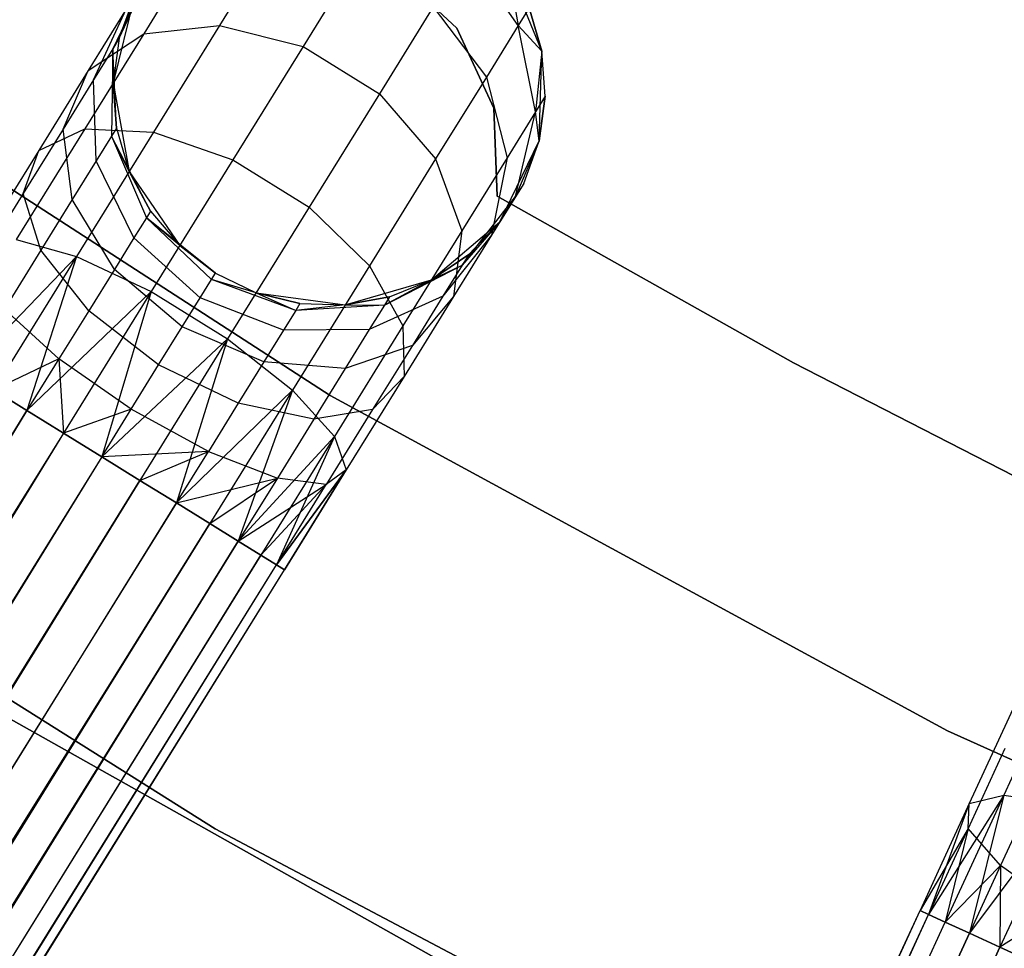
# Model space of a CAD drawing. Extents: x -189 to 189, y -189 to 189.
# Tile 132 of 256: x -23.11 to -18.56, y -39.05 to -34.75. Entities that reach past the tile are written whole.
import ezdxf

# ---------------------------------------------------------------- set-up
doc = ezdxf.new("R2010")
doc.units = 0
doc.header["$LTSCALE"] = 25.4
doc.layers.get('0').update_dxf_attribs({"linetype": 'CONTINUOUS'})

# ---------------------------------------------------------------- blocks, each defined once
blk = doc.blocks.new('CAMELEON-KENAI-C-12244_STL')
at = {"color": 0}
for p, q in [((-21.9539, -34.4006, -8.9045), (-22.1889, -34.7801, -9.4863)), ((-21.9539, -34.4006, -8.9045), (-22.1889, -34.7801, -9.4863)), ((-20.8067, -34.7808, -8.227), (-21.0436, -34.442, -8.2708)), ((-20.8067, -34.7808, -8.227), (-21.0436, -34.442, -8.2708)), ((-22.3313, -34.4816, -8.75), (-22.5405, -34.8194, -9.2678)), ((-22.3313, -34.4816, -8.75), (-22.5405, -34.8194, -9.2678)), ((-21.5538, -34.476, -8.9891), (-21.8029, -34.8784, -9.6059)), ((-21.5538, -34.476, -8.9891), (-21.8029, -34.8784, -9.6059)), ((-22.5102, -34.5264, -8.0447), (-22.6835, -34.8889, -7.9377)), ((-22.5102, -34.5264, -8.0447), (-22.6835, -34.8889, -7.9377)), ((-22.6532, -34.8399, -7.5), (-22.5102, -34.5264, -8.0447)), ((-22.6532, -34.8399, -7.5), (-22.5102, -34.5264, -8.0447)), ((-21.0903, -34.7933, -2), (-21.3883, -34.5155, -2)), ((-21.3883, -34.5155, -4), (-21.0903, -34.7933, -4)), ((-21.3883, -34.5155, -4), (-21.0903, -34.7933, -4)), ((-21.0903, -34.7933, -2), (-21.3883, -34.5155, -2)), ((-20.6978, -34.9002, -2), (-20.8552, -34.5153, -2)), ((-20.6978, -34.9002, -2), (-20.8552, -34.5153, -2)), ((-20.8552, -34.5153, -7.5), (-20.8067, -34.7808, -8.227)), ((-20.8552, -34.5153, -7.5), (-20.8067, -34.7808, -8.227)), ((-22.5825, -34.6432, -2), (-22.6814, -35.0471, -2)), ((-22.5825, -34.6432, -2), (-22.6814, -35.0471, -2)), ((-22.5825, -34.6432, -7.5), (-22.6532, -34.8399, -7.5)), ((-22.6532, -34.8399, -7.5), (-22.5825, -34.6432, -2)), ((-22.6532, -34.8399, -7.5), (-22.5825, -34.6432, -2)), ((-22.5825, -34.6432, -7.5), (-22.6532, -34.8399, -7.5)), ((-21.6773, -36.4948, -1), (-24.4068, -34.7272, -1)), ((-24.4068, -34.7272, -8.5), (-21.6773, -36.4948, -8.5)), ((-24.4068, -34.7272, -8.5), (-21.6773, -36.4948, -8.5)), ((-21.6773, -36.4948, -1), (-24.4068, -34.7272, -1)), ((-22.6209, -34.7052, -8.5523), (-22.7969, -34.9895, -8.9881)), ((-22.6209, -34.7052, -8.5523), (-22.7969, -34.9895, -8.9881)), ((-22.7725, -35.0326, -8.3455), (-22.6209, -34.7052, -8.5523)), ((-22.7725, -35.0326, -8.3455), (-22.6209, -34.7052, -8.5523)), ((-21.2003, -34.6949, -8.9891), (-21.4494, -35.0973, -9.6059)), ((-21.2003, -34.6949, -8.9891), (-21.4494, -35.0973, -9.6059)), ((-21.2003, -34.6949, -8.9891), (-20.9544, -35.0194, -8.9045)), ((-21.2003, -34.6949, -8.9891), (-20.9544, -35.0194, -8.9045)), ((-20.7563, -34.6995, -7.5), (-20.8067, -34.7808, -8.227)), ((-20.7563, -34.6995, -7.5), (-20.8067, -34.7808, -8.227)), ((-20.6978, -34.9002, -7.5), (-20.7563, -34.6995, -7.5)), ((-20.7563, -34.6995, -7.5), (-20.6978, -34.9002, -2)), ((-20.7563, -34.6995, -7.5), (-20.6978, -34.9002, -2)), ((-20.6978, -34.9002, -7.5), (-20.7563, -34.6995, -7.5)), ((-22.5405, -34.8194, -9.2678), (-22.1889, -34.7801, -9.4863)), ((-22.5405, -34.8194, -9.2678), (-22.1889, -34.7801, -9.4863)), ((-22.1889, -34.7801, -9.4863), (-22.4951, -35.2747, -9.9327)), ((-22.1889, -34.7801, -9.4863), (-22.4951, -35.2747, -9.9327)), ((-22.1889, -34.7801, -9.4863), (-21.8029, -34.8784, -9.6059)), ((-22.1889, -34.7801, -9.4863), (-21.8029, -34.8784, -9.6059)), ((-20.9205, -35.1637, -2), (-21.0903, -34.7933, -2)), ((-21.0903, -34.7933, -2), (-21.0903, -34.7933, -4)), ((-21.0903, -34.7933, -4), (-20.9205, -35.1637, -4)), ((-21.0903, -34.7933, -2), (-21.0903, -34.7933, -4)), ((-21.0903, -34.7933, -4), (-20.9205, -35.1637, -4)), ((-20.9205, -35.1637, -2), (-21.0903, -34.7933, -2)), ((-20.8067, -34.7808, -8.227), (-20.9544, -35.0194, -8.9045)), ((-20.8067, -34.7808, -8.227), (-20.9544, -35.0194, -8.9045)), ((-20.6978, -34.9002, -7.5), (-20.8067, -34.7808, -8.227)), ((-20.6978, -34.9002, -7.5), (-20.8067, -34.7808, -8.227)), ((-20.7272, -35.1811, -8.147), (-20.8067, -34.7808, -8.227)), ((-20.7272, -35.1811, -8.147), (-20.8067, -34.7808, -8.227)), ((-22.5405, -34.8194, -9.2678), (-22.813, -35.2596, -9.6651)), ((-22.5405, -34.8194, -9.2678), (-22.813, -35.2596, -9.6651)), ((-22.7969, -34.9895, -8.9881), (-22.5405, -34.8194, -9.2678)), ((-22.7969, -34.9895, -8.9881), (-22.5405, -34.8194, -9.2678)), ((-22.6532, -34.8399, -7.5), (-22.6835, -34.8889, -7.9377)), ((-22.6532, -34.8399, -7.5), (-22.6835, -34.8889, -7.9377)), ((-22.6532, -34.8399, -7.5), (-22.6814, -35.0471, -2)), ((-22.6532, -34.8399, -7.5), (-22.6814, -35.0471, -7.5)), ((-22.6532, -34.8399, -7.5), (-22.6814, -35.0471, -2)), ((-22.6532, -34.8399, -7.5), (-22.6814, -35.0471, -7.5)), ((-22.6835, -34.8889, -7.9377), (-22.7725, -35.0326, -8.3455)), ((-22.6835, -34.8889, -7.9377), (-22.7725, -35.0326, -8.3455)), ((-22.6835, -34.8889, -7.9377), (-22.6899, -35.2941, -7.8445)), ((-22.6835, -34.8889, -7.9377), (-22.6899, -35.2941, -7.8445)), ((-22.666, -35.2556, -7.5), (-22.6835, -34.8889, -7.9377)), ((-22.6814, -35.0471, -7.5), (-22.6835, -34.8889, -7.9377)), ((-22.666, -35.2556, -7.5), (-22.6835, -34.8889, -7.9377)), ((-22.6814, -35.0471, -7.5), (-22.6835, -34.8889, -7.9377)), ((-21.8029, -34.8784, -9.6059), (-22.1276, -35.4028, -10.0792)), ((-21.8029, -34.8784, -9.6059), (-22.1276, -35.4028, -10.0792)), ((-21.8029, -34.8784, -9.6059), (-21.4494, -35.0973, -9.6059)), ((-21.8029, -34.8784, -9.6059), (-21.4494, -35.0973, -9.6059)), ((-20.6978, -34.9002, -7.5), (-20.7272, -35.1811, -8.147)), ((-20.6978, -34.9002, -7.5), (-20.7272, -35.1811, -8.147)), ((-20.7106, -35.3158, -2), (-20.6978, -34.9002, -2)), ((-20.7106, -35.3158, -2), (-20.6978, -34.9002, -2)), ((-20.6824, -35.1087, -7.5), (-20.6978, -34.9002, -2)), ((-20.6824, -35.1087, -7.5), (-20.6978, -34.9002, -7.5)), ((-20.6978, -34.9002, -7.5), (-20.6978, -34.9002, -2)), ((-20.6824, -35.1087, -7.5), (-20.6978, -34.9002, -2)), ((-20.6978, -34.9002, -7.5), (-20.6978, -34.9002, -2)), ((-20.6824, -35.1087, -7.5), (-20.6978, -34.9002, -7.5)), ((-22.7969, -34.9895, -8.9881), (-23.0264, -35.3601, -9.3226)), ((-22.7969, -34.9895, -8.9881), (-23.0264, -35.3601, -9.3226)), ((-22.9139, -35.261, -8.6957), (-22.7969, -34.9895, -8.9881)), ((-22.9139, -35.261, -8.6957), (-22.7969, -34.9895, -8.9881)), ((-22.7725, -35.0326, -8.3455), (-22.9139, -35.261, -8.6957)), ((-22.7725, -35.0326, -8.3455), (-22.9139, -35.261, -8.6957)), ((-22.7599, -35.4072, -8.1654), (-22.7725, -35.0326, -8.3455)), ((-22.7599, -35.4072, -8.1654), (-22.7725, -35.0326, -8.3455)), ((-20.9544, -35.0194, -8.9045), (-21.1894, -35.399, -9.4863)), ((-20.9544, -35.0194, -8.9045), (-21.1894, -35.399, -9.4863)), ((-20.9544, -35.0194, -8.9045), (-20.8587, -35.3934, -8.75)), ((-20.9544, -35.0194, -8.9045), (-20.8587, -35.3934, -8.75)), ((-22.6814, -35.0471, -2), (-22.6075, -35.4563, -2)), ((-22.6814, -35.0471, -7.5), (-22.6814, -35.0471, -2)), ((-22.6814, -35.0471, -7.5), (-22.6814, -35.0471, -2)), ((-22.6814, -35.0471, -7.5), (-22.666, -35.2556, -7.5)), ((-22.666, -35.2556, -7.5), (-22.6814, -35.0471, -2)), ((-22.666, -35.2556, -7.5), (-22.6814, -35.0471, -2)), ((-22.6814, -35.0471, -2), (-22.6075, -35.4563, -2)), ((-22.6814, -35.0471, -7.5), (-22.666, -35.2556, -7.5)), ((-21.4494, -35.0973, -9.6059), (-21.7741, -35.6217, -10.0792)), ((-21.4494, -35.0973, -9.6059), (-21.7741, -35.6217, -10.0792)), ((-21.4494, -35.0973, -9.6059), (-21.1894, -35.399, -9.4863)), ((-21.4494, -35.0973, -9.6059), (-21.1894, -35.399, -9.4863)), ((-20.6824, -35.1087, -7.5), (-20.7272, -35.1811, -8.147)), ((-20.6824, -35.1087, -7.5), (-20.7272, -35.1811, -8.147)), ((-20.7106, -35.3158, -7.5), (-20.6824, -35.1087, -7.5)), ((-20.6824, -35.1087, -7.5), (-20.7106, -35.3158, -2)), ((-20.6824, -35.1087, -7.5), (-20.7106, -35.3158, -2)), ((-20.7106, -35.3158, -7.5), (-20.6824, -35.1087, -7.5)), ((-20.9045, -35.5708, -2), (-20.9205, -35.1637, -2)), ((-20.9205, -35.1637, -2), (-20.9205, -35.1637, -4)), ((-20.9205, -35.1637, -4), (-20.9045, -35.5708, -4)), ((-20.9205, -35.1637, -2), (-20.9205, -35.1637, -4)), ((-20.9205, -35.1637, -4), (-20.9045, -35.5708, -4)), ((-20.9045, -35.5708, -2), (-20.9205, -35.1637, -2)), ((-20.7272, -35.1811, -8.147), (-20.8587, -35.3934, -8.75)), ((-20.7272, -35.1811, -8.147), (-20.8587, -35.3934, -8.75)), ((-20.8191, -35.5735, -8.0447), (-20.7272, -35.1811, -8.147)), ((-20.8191, -35.5735, -8.0447), (-20.7272, -35.1811, -8.147)), ((-20.7106, -35.3158, -7.5), (-20.7272, -35.1811, -8.147)), ((-20.7106, -35.3158, -7.5), (-20.7272, -35.1811, -8.147)), ((-22.813, -35.2596, -9.6651), (-23.1305, -35.7723, -9.9148)), ((-22.813, -35.2596, -9.6651), (-23.1305, -35.7723, -9.9148)), ((-22.9139, -35.261, -8.6957), (-23.0983, -35.5588, -8.9644)), ((-22.9139, -35.261, -8.6957), (-23.0983, -35.5588, -8.9644)), ((-23.0264, -35.3601, -9.3226), (-22.813, -35.2596, -9.6651)), ((-23.0264, -35.3601, -9.3226), (-22.813, -35.2596, -9.6651)), ((-22.8712, -35.587, -8.4411), (-22.9139, -35.261, -8.6957)), ((-22.8712, -35.587, -8.4411), (-22.9139, -35.261, -8.6957)), ((-22.813, -35.2596, -9.6651), (-22.4951, -35.2747, -9.9327)), ((-22.813, -35.2596, -9.6651), (-22.4951, -35.2747, -9.9327)), ((-22.666, -35.2556, -7.5), (-22.6899, -35.2941, -7.8445)), ((-22.666, -35.2556, -7.5), (-22.6899, -35.2941, -7.8445)), ((-22.666, -35.2556, -7.5), (-22.6075, -35.4563, -2)), ((-22.666, -35.2556, -7.5), (-22.6075, -35.4563, -7.5)), ((-22.666, -35.2556, -7.5), (-22.6075, -35.4563, -2)), ((-22.666, -35.2556, -7.5), (-22.6075, -35.4563, -7.5)), ((-22.4951, -35.2747, -9.9327), (-22.8518, -35.8507, -10.2133)), ((-22.4951, -35.2747, -9.9327), (-22.8518, -35.8507, -10.2133)), ((-22.6899, -35.2941, -7.8445), (-22.7599, -35.4072, -8.1654)), ((-22.6899, -35.2941, -7.8445), (-22.7599, -35.4072, -8.1654)), ((-22.5086, -35.6405, -7.5), (-22.6899, -35.2941, -7.8445)), ((-22.6899, -35.2941, -7.8445), (-22.5281, -35.6719, -7.7812)), ((-22.6075, -35.4563, -7.5), (-22.6899, -35.2941, -7.8445)), ((-22.5086, -35.6405, -7.5), (-22.6899, -35.2941, -7.8445)), ((-22.6075, -35.4563, -7.5), (-22.6899, -35.2941, -7.8445)), ((-22.6899, -35.2941, -7.8445), (-22.5281, -35.6719, -7.7812)), ((-22.4951, -35.2747, -9.9327), (-22.1276, -35.4028, -10.0792)), ((-22.4951, -35.2747, -9.9327), (-22.1276, -35.4028, -10.0792)), ((-20.8914, -35.6903, -2), (-20.7106, -35.3158, -2)), ((-20.8914, -35.6903, -2), (-20.7106, -35.3158, -2)), ((-20.7106, -35.3158, -7.5), (-20.8191, -35.5735, -8.0447)), ((-20.7106, -35.3158, -7.5), (-20.8191, -35.5735, -8.0447)), ((-20.7813, -35.5125, -7.5), (-20.7106, -35.3158, -2)), ((-20.7813, -35.5125, -7.5), (-20.7106, -35.3158, -7.5)), ((-20.7813, -35.5125, -7.5), (-20.7106, -35.3158, -2)), ((-20.7813, -35.5125, -7.5), (-20.7106, -35.3158, -7.5)), ((-20.7106, -35.3158, -7.5), (-20.7106, -35.3158, -2)), ((-20.7106, -35.3158, -7.5), (-20.7106, -35.3158, -2)), ((-23.0264, -35.3601, -9.3226), (-23.2936, -35.7916, -9.5328)), ((-23.0264, -35.3601, -9.3226), (-23.2936, -35.7916, -9.5328)), ((-23.0983, -35.5588, -8.9644), (-23.0264, -35.3601, -9.3226)), ((-23.0983, -35.5588, -8.9644), (-23.0264, -35.3601, -9.3226)), ((-22.7599, -35.4072, -8.1654), (-22.8712, -35.587, -8.4411)), ((-22.7599, -35.4072, -8.1654), (-22.8712, -35.587, -8.4411)), ((-22.5853, -35.7642, -8.0432), (-22.7599, -35.4072, -8.1654)), ((-22.5853, -35.7642, -8.0432), (-22.7599, -35.4072, -8.1654)), ((-22.1276, -35.4028, -10.0792), (-22.5058, -36.0135, -10.3767)), ((-22.1276, -35.4028, -10.0792), (-22.5058, -36.0135, -10.3767)), ((-22.1276, -35.4028, -10.0792), (-21.7741, -35.6217, -10.0792)), ((-22.1276, -35.4028, -10.0792), (-21.7741, -35.6217, -10.0792)), ((-21.1894, -35.399, -9.4863), (-21.4956, -35.8936, -9.9327)), ((-21.1894, -35.399, -9.4863), (-21.4956, -35.8936, -9.9327)), ((-21.1894, -35.399, -9.4863), (-21.0679, -35.7312, -9.2678)), ((-21.1894, -35.399, -9.4863), (-21.0679, -35.7312, -9.2678)), ((-20.8587, -35.3934, -8.75), (-21.0679, -35.7312, -9.2678)), ((-20.8587, -35.3934, -8.75), (-21.0679, -35.7312, -9.2678)), ((-20.8587, -35.3934, -8.75), (-20.9298, -35.7523, -8.5523)), ((-20.8587, -35.3934, -8.75), (-20.9298, -35.7523, -8.5523)), ((-22.6075, -35.4563, -2), (-22.3736, -35.8001, -2)), ((-22.6075, -35.4563, -7.5), (-22.6075, -35.4563, -2)), ((-22.6075, -35.4563, -7.5), (-22.6075, -35.4563, -2)), ((-22.6075, -35.4563, -7.5), (-22.5086, -35.6405, -7.5)), ((-22.5086, -35.6405, -7.5), (-22.6075, -35.4563, -2)), ((-22.5086, -35.6405, -7.5), (-22.6075, -35.4563, -2)), ((-22.6075, -35.4563, -2), (-22.3736, -35.8001, -2)), ((-22.6075, -35.4563, -7.5), (-22.5086, -35.6405, -7.5)), ((-20.7813, -35.5125, -7.5), (-20.8914, -35.6903, -2)), ((-20.7813, -35.5125, -7.5), (-20.8914, -35.6903, -2)), ((-20.7813, -35.5125, -7.5), (-20.8191, -35.5735, -8.0447)), ((-20.7813, -35.5125, -7.5), (-20.8191, -35.5735, -8.0447)), ((-23.0983, -35.5588, -8.9644), (-23.313, -35.9055, -9.1334)), ((-23.0983, -35.5588, -8.9644), (-23.313, -35.9055, -9.1334)), ((-23.0163, -35.8213, -8.6526), (-23.0983, -35.5588, -8.9644)), ((-23.0163, -35.8213, -8.6526), (-23.0983, -35.5588, -8.9644)), ((-22.8712, -35.587, -8.4411), (-23.0163, -35.8213, -8.6526)), ((-22.8712, -35.587, -8.4411), (-23.0163, -35.8213, -8.6526)), ((-22.6762, -35.911, -8.2682), (-22.8712, -35.587, -8.4411)), ((-22.6762, -35.911, -8.2682), (-22.8712, -35.587, -8.4411)), ((-21.0663, -35.8903, -7.9377), (-20.8191, -35.5735, -8.0447)), ((-21.0663, -35.8903, -7.9377), (-20.8191, -35.5735, -8.0447)), ((-20.8191, -35.5735, -8.0447), (-20.9298, -35.7523, -8.5523)), ((-20.8191, -35.5735, -8.0447), (-20.9298, -35.7523, -8.5523)), ((-19.5332, -36.3426, -2), (-20.9045, -35.5708, -2)), ((-20.9045, -35.5708, -2), (-20.9045, -35.5708, -4)), ((-20.9045, -35.5708, -4), (-19.5332, -36.3426, -4)), ((-20.9045, -35.5708, -2), (-20.9045, -35.5708, -4)), ((-20.9045, -35.5708, -4), (-19.5332, -36.3426, -4)), ((-19.5332, -36.3426, -2), (-20.9045, -35.5708, -2)), ((-20.8914, -35.6903, -7.5), (-20.8191, -35.5735, -8.0447)), ((-20.8914, -35.6903, -7.5), (-20.8191, -35.5735, -8.0447)), ((-21.7741, -35.6217, -10.0792), (-22.1522, -36.2324, -10.3767)), ((-21.7741, -35.6217, -10.0792), (-22.1522, -36.2324, -10.3767)), ((-21.7741, -35.6217, -10.0792), (-21.4956, -35.8936, -9.9327)), ((-21.7741, -35.6217, -10.0792), (-21.4956, -35.8936, -9.9327)), ((-22.5281, -35.6719, -7.7812), (-22.5853, -35.7642, -8.0432)), ((-22.5281, -35.6719, -7.7812), (-22.5853, -35.7642, -8.0432)), ((-22.5086, -35.6405, -7.5), (-22.5281, -35.6719, -7.7812)), ((-22.5086, -35.6405, -7.5), (-22.5281, -35.6719, -7.7812)), ((-22.5281, -35.6719, -7.7812), (-22.2263, -35.9571, -7.7588)), ((-22.2083, -35.9281, -7.5), (-22.5281, -35.6719, -7.7812)), ((-22.3736, -35.8001, -7.5), (-22.5281, -35.6719, -7.7812)), ((-22.2083, -35.9281, -7.5), (-22.5281, -35.6719, -7.7812)), ((-22.3736, -35.8001, -7.5), (-22.5281, -35.6719, -7.7812)), ((-22.5281, -35.6719, -7.7812), (-22.2263, -35.9571, -7.7588)), ((-22.5086, -35.6405, -7.5), (-22.3736, -35.8001, -2)), ((-22.5086, -35.6405, -7.5), (-22.3736, -35.8001, -2)), ((-22.5086, -35.6405, -7.5), (-22.3736, -35.8001, -7.5)), ((-22.5086, -35.6405, -7.5), (-22.3736, -35.8001, -7.5)), ((-21.2088, -35.9589, -2), (-20.8914, -35.6903, -2)), ((-21.2088, -35.9589, -2), (-20.8914, -35.6903, -2)), ((-20.8914, -35.6903, -7.5), (-21.0663, -35.8903, -7.9377)), ((-20.8914, -35.6903, -7.5), (-21.0663, -35.8903, -7.9377)), ((-21.036, -35.8413, -7.5), (-20.8914, -35.6903, -2)), ((-21.036, -35.8413, -7.5), (-20.8914, -35.6903, -7.5)), ((-21.036, -35.8413, -7.5), (-20.8914, -35.6903, -2)), ((-21.036, -35.8413, -7.5), (-20.8914, -35.6903, -7.5)), ((-20.8914, -35.6903, -7.5), (-20.8914, -35.6903, -2)), ((-20.8914, -35.6903, -7.5), (-20.8914, -35.6903, -2)), ((-23.1305, -35.7723, -9.9148), (-22.8518, -35.8507, -10.2133)), ((-23.1305, -35.7723, -9.9148), (-22.8518, -35.8507, -10.2133)), ((-22.5853, -35.7642, -8.0432), (-22.6762, -35.911, -8.2682)), ((-22.5853, -35.7642, -8.0432), (-22.6762, -35.911, -8.2682)), ((-22.2789, -36.042, -8), (-22.5853, -35.7642, -8.0432)), ((-22.2789, -36.042, -8), (-22.5853, -35.7642, -8.0432)), ((-21.0679, -35.7312, -9.2678), (-21.3404, -36.1714, -9.6651)), ((-21.0679, -35.7312, -9.2678), (-21.3404, -36.1714, -9.6651)), ((-20.9298, -35.7523, -8.5523), (-21.1552, -36.0339, -8.3455)), ((-20.9298, -35.7523, -8.5523), (-21.1552, -36.0339, -8.3455)), ((-21.0679, -35.7312, -9.2678), (-21.1058, -36.0366, -8.9881)), ((-21.0679, -35.7312, -9.2678), (-21.1058, -36.0366, -8.9881)), ((-20.9298, -35.7523, -8.5523), (-21.1058, -36.0366, -8.9881)), ((-20.9298, -35.7523, -8.5523), (-21.1058, -36.0366, -8.9881)), ((-23.0163, -35.8213, -8.6526), (-23.1853, -36.0942, -8.7855)), ((-23.0163, -35.8213, -8.6526), (-23.1853, -36.0942, -8.7855)), ((-22.7946, -36.1023, -8.4409), (-23.0163, -35.8213, -8.6526)), ((-22.7946, -36.1023, -8.4409), (-23.0163, -35.8213, -8.6526)), ((-22.3736, -35.8001, -2), (-22.2083, -35.9281, -2)), ((-22.3736, -35.8001, -7.5), (-22.3736, -35.8001, -2)), ((-22.3736, -35.8001, -7.5), (-22.3736, -35.8001, -2)), ((-22.3736, -35.8001, -7.5), (-22.2083, -35.9281, -7.5)), ((-22.3736, -35.8001, -2), (-22.2083, -35.9281, -2)), ((-22.3736, -35.8001, -7.5), (-22.2083, -35.9281, -7.5)), ((-22.8518, -35.8507, -10.2133), (-23.3666, -36.3871, -10.1691)), ((-22.8518, -35.8507, -10.2133), (-23.3666, -36.3871, -10.1691)), ((-22.8518, -35.8507, -10.2133), (-23.2345, -36.4689, -10.309)), ((-22.8518, -35.8507, -10.2133), (-23.2345, -36.4689, -10.309)), ((-22.8518, -35.8507, -10.2133), (-23.0806, -36.5642, -10.4135)), ((-22.8518, -35.8507, -10.2133), (-23.0806, -36.5642, -10.4135)), ((-22.8518, -35.8507, -10.2133), (-22.5058, -36.0135, -10.3767)), ((-22.8518, -35.8507, -10.2133), (-22.5058, -36.0135, -10.3767)), ((-21.2088, -35.9589, -7.5), (-21.036, -35.8413, -7.5)), ((-21.036, -35.8413, -7.5), (-21.2088, -35.9589, -2)), ((-21.036, -35.8413, -7.5), (-21.2088, -35.9589, -2)), ((-21.2088, -35.9589, -7.5), (-21.036, -35.8413, -7.5)), ((-21.036, -35.8413, -7.5), (-21.0663, -35.8903, -7.9377)), ((-21.036, -35.8413, -7.5), (-21.0663, -35.8903, -7.9377)), ((-22.6762, -35.911, -8.2682), (-22.7946, -36.1023, -8.4409)), ((-22.6762, -35.911, -8.2682), (-22.7946, -36.1023, -8.4409)), ((-22.3625, -36.1771, -8.2071), (-22.6762, -35.911, -8.2682)), ((-22.3625, -36.1771, -8.2071), (-22.6762, -35.911, -8.2682)), ((-21.4956, -35.8936, -9.9327), (-21.8523, -36.4696, -10.2133)), ((-21.4956, -35.8936, -9.9327), (-21.8523, -36.4696, -10.2133)), ((-21.4956, -35.8936, -9.9327), (-21.3404, -36.1714, -9.6651)), ((-21.4956, -35.8936, -9.9327), (-21.3404, -36.1714, -9.6651)), ((-21.4262, -36.0765, -7.8445), (-21.0663, -35.8903, -7.9377)), ((-21.4262, -36.0765, -7.8445), (-21.0663, -35.8903, -7.9377)), ((-21.2088, -35.9589, -7.5), (-21.0663, -35.8903, -7.9377)), ((-21.2088, -35.9589, -7.5), (-21.0663, -35.8903, -7.9377)), ((-21.0663, -35.8903, -7.9377), (-21.1552, -36.0339, -8.3455)), ((-21.0663, -35.8903, -7.9377), (-21.1552, -36.0339, -8.3455)), ((-22.2789, -36.042, -8), (-22.2263, -35.9571, -7.7588)), ((-22.2789, -36.042, -8), (-22.2263, -35.9571, -7.7588)), ((-22.2263, -35.9571, -7.7588), (-22.2083, -35.9281, -7.5)), ((-22.2263, -35.9571, -7.7588), (-22.2083, -35.9281, -7.5)), ((-21.8365, -36.1002, -7.7812), (-22.2263, -35.9571, -7.7588)), ((-21.8365, -36.1002, -7.7812), (-22.2263, -35.9571, -7.7588)), ((-22.0201, -36.019, -7.5), (-22.2263, -35.9571, -7.7588)), ((-22.0201, -36.019, -7.5), (-22.2263, -35.9571, -7.7588)), ((-22.2083, -35.9281, -2), (-22.0201, -36.019, -2)), ((-22.2083, -35.9281, -7.5), (-22.2083, -35.9281, -2)), ((-22.2083, -35.9281, -7.5), (-22.2083, -35.9281, -2)), ((-22.2083, -35.9281, -7.5), (-22.0201, -36.019, -7.5)), ((-22.2083, -35.9281, -2), (-22.0201, -36.019, -2)), ((-22.2083, -35.9281, -7.5), (-22.0201, -36.019, -7.5)), ((-21.6081, -36.0751, -2), (-21.2088, -35.9589, -2)), ((-21.6081, -36.0751, -2), (-21.2088, -35.9589, -2)), ((-21.2088, -35.9589, -7.5), (-21.4262, -36.0765, -7.8445)), ((-21.2088, -35.9589, -7.5), (-21.4262, -36.0765, -7.8445)), ((-21.4023, -36.038, -7.5), (-21.2088, -35.9589, -2)), ((-21.4023, -36.038, -7.5), (-21.2088, -35.9589, -7.5)), ((-21.4023, -36.038, -7.5), (-21.2088, -35.9589, -2)), ((-21.4023, -36.038, -7.5), (-21.2088, -35.9589, -7.5)), ((-21.2088, -35.9589, -7.5), (-21.2088, -35.9589, -2)), ((-21.2088, -35.9589, -7.5), (-21.2088, -35.9589, -2)), ((-22.5058, -36.0135, -10.3767), (-23.0806, -36.5642, -10.4135)), ((-22.5058, -36.0135, -10.3767), (-23.0806, -36.5642, -10.4135)), ((-22.5058, -36.0135, -10.3767), (-22.9115, -36.6688, -10.4781)), ((-22.5058, -36.0135, -10.3767), (-22.9115, -36.6688, -10.4781)), ((-22.5058, -36.0135, -10.3767), (-22.7348, -36.7783, -10.5)), ((-22.5058, -36.0135, -10.3767), (-22.7348, -36.7783, -10.5)), ((-22.5058, -36.0135, -10.3767), (-22.1522, -36.2324, -10.3767)), ((-22.5058, -36.0135, -10.3767), (-22.1522, -36.2324, -10.3767)), ((-22.3625, -36.1771, -8.2071), (-22.2789, -36.042, -8)), ((-22.3625, -36.1771, -8.2071), (-22.2789, -36.042, -8)), ((-21.8936, -36.1925, -8.0432), (-22.2789, -36.042, -8)), ((-21.8936, -36.1925, -8.0432), (-22.2789, -36.042, -8)), ((-22.0201, -36.019, -2), (-21.6081, -36.0751, -2)), ((-22.0201, -36.019, -7.5), (-22.0201, -36.019, -2)), ((-22.0201, -36.019, -7.5), (-22.0201, -36.019, -2)), ((-22.0201, -36.019, -7.5), (-21.817, -36.0687, -7.5)), ((-21.817, -36.0687, -7.5), (-22.0201, -36.019, -2)), ((-21.817, -36.0687, -7.5), (-22.0201, -36.019, -2)), ((-22.0201, -36.019, -2), (-21.6081, -36.0751, -2)), ((-22.0201, -36.019, -7.5), (-21.817, -36.0687, -7.5)), ((-22.0201, -36.019, -7.5), (-21.8365, -36.1002, -7.7812)), ((-22.0201, -36.019, -7.5), (-21.8365, -36.1002, -7.7812)), ((-21.6081, -36.0751, -7.5), (-21.4023, -36.038, -7.5)), ((-21.4023, -36.038, -7.5), (-21.6081, -36.0751, -2)), ((-21.4023, -36.038, -7.5), (-21.6081, -36.0751, -2)), ((-21.6081, -36.0751, -7.5), (-21.4023, -36.038, -7.5)), ((-21.1552, -36.0339, -8.3455), (-21.4962, -36.1896, -8.1654)), ((-21.1552, -36.0339, -8.3455), (-21.4962, -36.1896, -8.1654)), ((-21.4023, -36.038, -7.5), (-21.4262, -36.0765, -7.8445)), ((-21.4023, -36.038, -7.5), (-21.4262, -36.0765, -7.8445)), ((-21.1058, -36.0366, -8.9881), (-21.3353, -36.4072, -9.3226)), ((-21.1058, -36.0366, -8.9881), (-21.3353, -36.4072, -9.3226)), ((-21.1552, -36.0339, -8.3455), (-21.2967, -36.2624, -8.6957)), ((-21.1552, -36.0339, -8.3455), (-21.2967, -36.2624, -8.6957)), ((-21.1058, -36.0366, -8.9881), (-21.2967, -36.2624, -8.6957)), ((-21.1058, -36.0366, -8.9881), (-21.2967, -36.2624, -8.6957)), ((-22.9326, -36.3251, -8.5494), (-23.1853, -36.0942, -8.7855)), ((-22.9326, -36.3251, -8.5494), (-23.1853, -36.0942, -8.7855)), ((-21.817, -36.0687, -7.5), (-21.8365, -36.1002, -7.7812)), ((-21.817, -36.0687, -7.5), (-21.8365, -36.1002, -7.7812)), ((-21.6081, -36.0751, -7.5), (-21.8365, -36.1002, -7.7812)), ((-21.6081, -36.0751, -7.5), (-21.8365, -36.1002, -7.7812)), ((-21.4262, -36.0765, -7.8445), (-21.8365, -36.1002, -7.7812)), ((-21.4262, -36.0765, -7.8445), (-21.8365, -36.1002, -7.7812)), ((-21.817, -36.0687, -7.5), (-21.6081, -36.0751, -2)), ((-21.817, -36.0687, -7.5), (-21.6081, -36.0751, -7.5)), ((-21.817, -36.0687, -7.5), (-21.6081, -36.0751, -2)), ((-21.817, -36.0687, -7.5), (-21.6081, -36.0751, -7.5)), ((-21.6081, -36.0751, -7.5), (-21.6081, -36.0751, -2)), ((-21.6081, -36.0751, -7.5), (-21.6081, -36.0751, -2)), ((-21.6081, -36.0751, -7.5), (-21.4262, -36.0765, -7.8445)), ((-21.6081, -36.0751, -7.5), (-21.4262, -36.0765, -7.8445)), ((-21.4262, -36.0765, -7.8445), (-21.4962, -36.1896, -8.1654)), ((-21.4262, -36.0765, -7.8445), (-21.4962, -36.1896, -8.1654)), ((-22.7946, -36.1023, -8.4409), (-22.9326, -36.3251, -8.5494)), ((-22.7946, -36.1023, -8.4409), (-22.9326, -36.3251, -8.5494)), ((-22.4716, -36.3532, -8.366), (-22.7946, -36.1023, -8.4409)), ((-22.4716, -36.3532, -8.366), (-22.7946, -36.1023, -8.4409)), ((-21.8365, -36.1002, -7.7812), (-21.8936, -36.1925, -8.0432)), ((-21.8365, -36.1002, -7.7812), (-21.8936, -36.1925, -8.0432)), ((-22.4716, -36.3532, -8.366), (-22.3625, -36.1771, -8.2071)), ((-22.4716, -36.3532, -8.366), (-22.3625, -36.1771, -8.2071)), ((-21.9845, -36.3393, -8.2682), (-22.3625, -36.1771, -8.2071)), ((-21.9845, -36.3393, -8.2682), (-22.3625, -36.1771, -8.2071)), ((-21.3404, -36.1714, -9.6651), (-21.6578, -36.6841, -9.9148)), ((-21.3404, -36.1714, -9.6651), (-21.6578, -36.6841, -9.9148)), ((-21.3404, -36.1714, -9.6651), (-21.3353, -36.4072, -9.3226)), ((-21.3404, -36.1714, -9.6651), (-21.3353, -36.4072, -9.3226)), ((-21.8936, -36.1925, -8.0432), (-21.9845, -36.3393, -8.2682)), ((-21.8936, -36.1925, -8.0432), (-21.9845, -36.3393, -8.2682)), ((-21.4962, -36.1896, -8.1654), (-21.8936, -36.1925, -8.0432)), ((-21.4962, -36.1896, -8.1654), (-21.8936, -36.1925, -8.0432)), ((-21.4962, -36.1896, -8.1654), (-21.6075, -36.3694, -8.4411)), ((-21.4962, -36.1896, -8.1654), (-21.6075, -36.3694, -8.4411)), ((-22.1522, -36.2324, -10.3767), (-22.7348, -36.7783, -10.5)), ((-22.1522, -36.2324, -10.3767), (-22.7348, -36.7783, -10.5)), ((-22.1522, -36.2324, -10.3767), (-22.558, -36.8878, -10.4781)), ((-22.1522, -36.2324, -10.3767), (-22.558, -36.8878, -10.4781)), ((-22.1522, -36.2324, -10.3767), (-22.389, -36.9924, -10.4135)), ((-22.1522, -36.2324, -10.3767), (-22.389, -36.9924, -10.4135)), ((-22.1522, -36.2324, -10.3767), (-21.8523, -36.4696, -10.2133)), ((-22.1522, -36.2324, -10.3767), (-21.8523, -36.4696, -10.2133)), ((-21.2967, -36.2624, -8.6957), (-21.6075, -36.3694, -8.4411)), ((-21.2967, -36.2624, -8.6957), (-21.6075, -36.3694, -8.4411)), ((-21.2967, -36.2624, -8.6957), (-21.4811, -36.5601, -8.9644)), ((-21.2967, -36.2624, -8.6957), (-21.4811, -36.5601, -8.9644)), ((-22.9326, -36.3251, -8.5494), (-23.2345, -36.4689, -8.691)), ((-22.9326, -36.3251, -8.5494), (-23.2345, -36.4689, -8.691)), ((-22.9326, -36.3251, -8.5494), (-23.0806, -36.5642, -8.5864)), ((-22.9326, -36.3251, -8.5494), (-23.0806, -36.5642, -8.5864)), ((-22.5985, -36.5583, -8.4659), (-22.9326, -36.3251, -8.5494)), ((-22.9326, -36.3251, -8.5494), (-22.9115, -36.6688, -8.5219)), ((-22.9326, -36.3251, -8.5494), (-22.9115, -36.6688, -8.5219)), ((-22.5985, -36.5583, -8.4659), (-22.9326, -36.3251, -8.5494)), ((-22.5985, -36.5583, -8.4659), (-22.4716, -36.3532, -8.366)), ((-22.5985, -36.5583, -8.4659), (-22.4716, -36.3532, -8.366)), ((-22.103, -36.5306, -8.4409), (-22.4716, -36.3532, -8.366)), ((-22.103, -36.5306, -8.4409), (-22.4716, -36.3532, -8.366)), ((-21.9845, -36.3393, -8.2682), (-22.103, -36.5306, -8.4409)), ((-21.9845, -36.3393, -8.2682), (-22.103, -36.5306, -8.4409)), ((-21.6075, -36.3694, -8.4411), (-21.9845, -36.3393, -8.2682)), ((-21.6075, -36.3694, -8.4411), (-21.9845, -36.3393, -8.2682)), ((-18.1335, -37.0616, -2), (-19.5332, -36.3426, -2)), ((-19.5332, -36.3426, -2), (-19.5332, -36.3426, -4)), ((-19.5332, -36.3426, -4), (-18.1335, -37.0616, -4)), ((-19.5332, -36.3426, -2), (-19.5332, -36.3426, -4)), ((-19.5332, -36.3426, -4), (-18.1335, -37.0616, -4)), ((-18.1335, -37.0616, -2), (-19.5332, -36.3426, -2)), ((-21.6075, -36.3694, -8.4411), (-21.7526, -36.6038, -8.6526)), ((-21.6075, -36.3694, -8.4411), (-21.7526, -36.6038, -8.6526)), ((-21.3353, -36.4072, -9.3226), (-21.6025, -36.8387, -9.5328)), ((-21.3353, -36.4072, -9.3226), (-21.6025, -36.8387, -9.5328)), ((-21.3353, -36.4072, -9.3226), (-21.4811, -36.5601, -8.9644)), ((-21.3353, -36.4072, -9.3226), (-21.4811, -36.5601, -8.9644)), ((-23.2345, -36.4689, -8.691), (-23.0806, -36.5642, -8.5864)), ((-23.0806, -36.5642, -10.4135), (-23.2345, -36.4689, -10.309)), ((-23.0806, -36.5642, -10.4135), (-23.2345, -36.4689, -10.309)), ((-23.2345, -36.4689, -8.691), (-23.0806, -36.5642, -8.5864)), ((-21.8523, -36.4696, -10.2133), (-22.389, -36.9924, -10.4135)), ((-21.8523, -36.4696, -10.2133), (-22.389, -36.9924, -10.4135)), ((-21.8523, -36.4696, -10.2133), (-22.235, -37.0877, -10.309)), ((-21.8523, -36.4696, -10.2133), (-22.235, -37.0877, -10.309)), ((-21.8523, -36.4696, -10.2133), (-22.1029, -37.1695, -10.1691)), ((-21.8523, -36.4696, -10.2133), (-22.1029, -37.1695, -10.1691)), ((-21.8523, -36.4696, -10.2133), (-21.6578, -36.6841, -9.9148)), ((-21.8523, -36.4696, -10.2133), (-21.6578, -36.6841, -9.9148)), ((-18.8205, -38.0483, -1), (-21.6773, -36.4948, -1)), ((-21.6773, -36.4948, -8.5), (-18.8205, -38.0483, -8.5)), ((-21.6773, -36.4948, -8.5), (-18.8205, -38.0483, -8.5)), ((-21.6773, -36.4948, -8.5), (-21.6773, -36.4948, -1)), ((-18.8205, -38.0483, -1), (-21.6773, -36.4948, -1)), ((-21.6773, -36.4948, -8.5), (-21.6773, -36.4948, -1)), ((-22.103, -36.5306, -8.4409), (-22.2409, -36.7533, -8.5494)), ((-22.103, -36.5306, -8.4409), (-22.2409, -36.7533, -8.5494)), ((-21.7526, -36.6038, -8.6526), (-22.103, -36.5306, -8.4409)), ((-21.7526, -36.6038, -8.6526), (-22.103, -36.5306, -8.4409)), ((-23.0806, -36.5642, -8.5864), (-89.1657, -142.9515, -8.691)), ((-23.0806, -36.5642, -8.5864), (-89.1657, -142.9515, -8.691)), ((-89.0118, -143.0468, -10.4135), (-23.0806, -36.5642, -10.4135)), ((-89.0118, -143.0468, -10.4135), (-23.0806, -36.5642, -10.4135)), ((-23.0806, -36.5642, -10.4135), (-88.666, -143.2609, -10.5)), ((-23.0806, -36.5642, -10.4135), (-88.666, -143.2609, -10.5)), ((-23.0806, -36.5642, -8.5864), (-22.9115, -36.6688, -8.5219)), ((-22.9115, -36.6688, -10.4781), (-23.0806, -36.5642, -10.4135)), ((-23.0806, -36.5642, -8.5864), (-22.9115, -36.6688, -8.5219)), ((-22.9115, -36.6688, -10.4781), (-23.0806, -36.5642, -10.4135)), ((-22.5985, -36.5583, -8.4659), (-22.9115, -36.6688, -8.5219)), ((-22.5985, -36.5583, -8.4659), (-22.9115, -36.6688, -8.5219)), ((-22.7348, -36.7783, -8.5), (-22.5985, -36.5583, -8.4659)), ((-22.7348, -36.7783, -8.5), (-22.5985, -36.5583, -8.4659)), ((-22.2409, -36.7533, -8.5494), (-22.5985, -36.5583, -8.4659)), ((-22.2409, -36.7533, -8.5494), (-22.5985, -36.5583, -8.4659)), ((-21.4811, -36.5601, -8.9644), (-21.7526, -36.6038, -8.6526)), ((-21.4811, -36.5601, -8.9644), (-21.7526, -36.6038, -8.6526)), ((-21.4811, -36.5601, -8.9644), (-21.6958, -36.9069, -9.1334)), ((-21.4811, -36.5601, -8.9644), (-21.6958, -36.9069, -9.1334)), ((-21.7526, -36.6038, -8.6526), (-21.9216, -36.8767, -8.7855)), ((-21.7526, -36.6038, -8.6526), (-21.9216, -36.8767, -8.7855)), ((-22.9115, -36.6688, -8.5219), (-89.1657, -142.9515, -8.691)), ((-22.9115, -36.6688, -8.5219), (-89.1657, -142.9515, -8.691)), ((-22.9115, -36.6688, -8.5219), (-88.8428, -143.1514, -8.5219)), ((-22.9115, -36.6688, -8.5219), (-88.8428, -143.1514, -8.5219)), ((-22.9115, -36.6688, -10.4781), (-88.666, -143.2609, -10.5)), ((-22.9115, -36.6688, -10.4781), (-88.666, -143.2609, -10.5)), ((-22.9115, -36.6688, -8.5219), (-22.7348, -36.7783, -8.5)), ((-22.7348, -36.7783, -10.5), (-22.9115, -36.6688, -10.4781)), ((-22.9115, -36.6688, -8.5219), (-22.7348, -36.7783, -8.5)), ((-22.7348, -36.7783, -10.5), (-22.9115, -36.6688, -10.4781)), ((-21.6578, -36.6841, -9.9148), (-22.1029, -37.1695, -10.1691)), ((-21.6578, -36.6841, -9.9148), (-22.1029, -37.1695, -10.1691)), ((-21.6578, -36.6841, -9.9148), (-21.9985, -37.2342, -10)), ((-21.6578, -36.6841, -9.9148), (-21.9985, -37.2342, -10)), ((-21.6578, -36.6841, -9.9148), (-21.9262, -37.279, -9.809)), ((-21.6578, -36.6841, -9.9148), (-21.9262, -37.279, -9.809)), ((-21.6578, -36.6841, -9.9148), (-21.6025, -36.8387, -9.5328)), ((-21.6578, -36.6841, -9.9148), (-21.6025, -36.8387, -9.5328)), ((-25.0241, -36.7324, -1), (-22.2096, -38.5009, -1)), ((-22.2096, -38.5009, -8.5), (-25.0241, -36.7324, -8.5)), ((-25.0241, -36.7324, -1), (-22.2096, -38.5009, -1)), ((-22.2096, -38.5009, -8.5), (-25.0241, -36.7324, -8.5)), ((-22.7348, -36.7783, -8.5), (-88.666, -143.2609, -8.5)), ((-22.7348, -36.7783, -8.5), (-88.666, -143.2609, -8.5)), ((-22.7348, -36.7783, -10.5), (-88.666, -143.2609, -10.5)), ((-22.7348, -36.7783, -10.5), (-88.666, -143.2609, -10.5)), ((-22.7348, -36.7783, -10.5), (-88.3202, -143.475, -10.4135)), ((-22.7348, -36.7783, -10.5), (-88.3202, -143.475, -10.4135)), ((-22.2409, -36.7533, -8.5494), (-22.7348, -36.7783, -8.5)), ((-22.2409, -36.7533, -8.5494), (-22.7348, -36.7783, -8.5)), ((-22.558, -36.8878, -10.4781), (-22.7348, -36.7783, -10.5)), ((-22.7348, -36.7783, -8.5), (-22.558, -36.8878, -8.5219)), ((-22.7348, -36.7783, -8.5), (-22.558, -36.8878, -8.5219)), ((-22.558, -36.8878, -10.4781), (-22.7348, -36.7783, -10.5)), ((-22.558, -36.8878, -8.5219), (-22.2409, -36.7533, -8.5494)), ((-22.558, -36.8878, -8.5219), (-22.2409, -36.7533, -8.5494)), ((-22.389, -36.9924, -8.5864), (-22.2409, -36.7533, -8.5494)), ((-22.389, -36.9924, -8.5864), (-22.2409, -36.7533, -8.5494)), ((-22.2409, -36.7533, -8.5494), (-21.9216, -36.8767, -8.7855)), ((-22.2409, -36.7533, -8.5494), (-21.9216, -36.8767, -8.7855)), ((-21.6025, -36.8387, -9.5328), (-21.9262, -37.279, -9.809)), ((-21.6025, -36.8387, -9.5328), (-21.9262, -37.279, -9.809)), ((-21.9262, -37.279, -9.191), (-21.6025, -36.8387, -9.5328)), ((-21.9262, -37.279, -9.191), (-21.6025, -36.8387, -9.5328)), ((-21.6025, -36.8387, -9.5328), (-21.8892, -37.3018, -9.6045)), ((-21.8892, -37.3018, -9.3955), (-21.6025, -36.8387, -9.5328)), ((-21.8892, -37.3018, -9.3955), (-21.6025, -36.8387, -9.5328)), ((-21.6025, -36.8387, -9.5328), (-21.8892, -37.3018, -9.6045)), ((-21.6025, -36.8387, -9.5328), (-21.6958, -36.9069, -9.1334)), ((-21.6025, -36.8387, -9.5328), (-21.6958, -36.9069, -9.1334)), ((-88.4892, -143.3703, -8.5219), (-22.558, -36.8878, -8.5219)), ((-88.4892, -143.3703, -8.5219), (-22.558, -36.8878, -8.5219)), ((-22.558, -36.8878, -10.4781), (-88.3202, -143.475, -10.4135)), ((-22.558, -36.8878, -10.4781), (-88.3202, -143.475, -10.4135)), ((-22.389, -36.9924, -10.4135), (-22.558, -36.8878, -10.4781)), ((-22.558, -36.8878, -8.5219), (-22.389, -36.9924, -8.5864)), ((-22.558, -36.8878, -8.5219), (-22.389, -36.9924, -8.5864)), ((-22.389, -36.9924, -10.4135), (-22.558, -36.8878, -10.4781)), ((-22.389, -36.9924, -8.5864), (-21.9216, -36.8767, -8.7855)), ((-22.389, -36.9924, -8.5864), (-21.9216, -36.8767, -8.7855)), ((-22.235, -37.0877, -8.691), (-21.9216, -36.8767, -8.7855)), ((-22.235, -37.0877, -8.691), (-21.9216, -36.8767, -8.7855)), ((-21.9216, -36.8767, -8.7855), (-22.1029, -37.1695, -8.8309)), ((-21.9216, -36.8767, -8.7855), (-22.1029, -37.1695, -8.8309)), ((-22.1029, -37.1695, -8.8309), (-21.6958, -36.9069, -9.1334)), ((-22.1029, -37.1695, -8.8309), (-21.6958, -36.9069, -9.1334)), ((-21.9985, -37.2342, -9), (-21.6958, -36.9069, -9.1334)), ((-21.9985, -37.2342, -9), (-21.6958, -36.9069, -9.1334)), ((-21.9262, -37.279, -9.191), (-21.6958, -36.9069, -9.1334)), ((-21.9262, -37.279, -9.191), (-21.6958, -36.9069, -9.1334)), ((-21.6958, -36.9069, -9.1334), (-21.9216, -36.8767, -8.7855)), ((-21.6958, -36.9069, -9.1334), (-21.9216, -36.8767, -8.7855)), ((-22.389, -36.9924, -8.5864), (-88.4892, -143.3703, -8.5219)), ((-22.389, -36.9924, -8.5864), (-88.4892, -143.3703, -8.5219)), ((-88.3202, -143.475, -10.4135), (-22.389, -36.9924, -10.4135)), ((-88.3202, -143.475, -10.4135), (-22.389, -36.9924, -10.4135)), ((-22.235, -37.0877, -10.309), (-22.389, -36.9924, -10.4135)), ((-22.389, -36.9924, -8.5864), (-22.235, -37.0877, -8.691)), ((-22.389, -36.9924, -8.5864), (-22.235, -37.0877, -8.691)), ((-22.235, -37.0877, -10.309), (-22.389, -36.9924, -10.4135)), ((-22.235, -37.0877, -8.691), (-88.4892, -143.3703, -8.5219)), ((-22.235, -37.0877, -8.691), (-88.4892, -143.3703, -8.5219)), ((-88.3202, -143.475, -10.4135), (-22.235, -37.0877, -10.309)), ((-88.3202, -143.475, -10.4135), (-22.235, -37.0877, -10.309)), ((-22.235, -37.0877, -8.691), (-88.1663, -143.5703, -8.691)), ((-22.235, -37.0877, -8.691), (-88.1663, -143.5703, -8.691)), ((-88.0342, -143.6521, -10.1691), (-22.235, -37.0877, -10.309)), ((-88.0342, -143.6521, -10.1691), (-22.235, -37.0877, -10.309)), ((-22.1029, -37.1695, -10.1691), (-22.235, -37.0877, -10.309)), ((-22.235, -37.0877, -8.691), (-22.1029, -37.1695, -8.8309)), ((-22.235, -37.0877, -8.691), (-22.1029, -37.1695, -8.8309)), ((-22.1029, -37.1695, -10.1691), (-22.235, -37.0877, -10.309)), ((-22.1029, -37.1695, -8.8309), (-88.1663, -143.5703, -8.691)), ((-22.1029, -37.1695, -8.8309), (-88.1663, -143.5703, -8.691)), ((-88.0342, -143.6521, -10.1691), (-22.1029, -37.1695, -10.1691)), ((-88.0342, -143.6521, -10.1691), (-22.1029, -37.1695, -10.1691)), ((-22.1029, -37.1695, -8.8309), (-87.9297, -143.7168, -9)), ((-22.1029, -37.1695, -8.8309), (-87.9297, -143.7168, -9)), ((-87.8574, -143.7616, -9.809), (-22.1029, -37.1695, -10.1691)), ((-87.8574, -143.7616, -9.809), (-22.1029, -37.1695, -10.1691)), ((-21.9985, -37.2342, -10), (-22.1029, -37.1695, -10.1691)), ((-22.1029, -37.1695, -8.8309), (-21.9985, -37.2342, -9)), ((-22.1029, -37.1695, -8.8309), (-21.9985, -37.2342, -9)), ((-21.9985, -37.2342, -10), (-22.1029, -37.1695, -10.1691)), ((-21.9985, -37.2342, -9), (-87.9297, -143.7168, -9)), ((-21.9985, -37.2342, -9), (-87.9297, -143.7168, -9)), ((-87.8574, -143.7616, -9.809), (-21.9985, -37.2342, -10)), ((-87.8574, -143.7616, -9.809), (-21.9985, -37.2342, -10)), ((-21.9262, -37.279, -9.809), (-21.9985, -37.2342, -10)), ((-21.9985, -37.2342, -9), (-21.9262, -37.279, -9.191)), ((-21.9985, -37.2342, -9), (-21.9262, -37.279, -9.191)), ((-21.9262, -37.279, -9.809), (-21.9985, -37.2342, -10)), ((-87.9297, -143.7168, -9), (-21.9262, -37.279, -9.191)), ((-87.9297, -143.7168, -9), (-21.9262, -37.279, -9.191)), ((-87.8574, -143.7616, -9.809), (-21.9262, -37.279, -9.809)), ((-87.8574, -143.7616, -9.809), (-21.9262, -37.279, -9.809)), ((-87.8204, -143.7844, -9.3955), (-21.9262, -37.279, -9.809)), ((-87.8204, -143.7844, -9.3955), (-21.9262, -37.279, -9.809)), ((-21.8892, -37.3018, -9.6045), (-21.9262, -37.279, -9.809)), ((-21.9262, -37.279, -9.191), (-21.8892, -37.3018, -9.3955)), ((-21.9262, -37.279, -9.191), (-21.8892, -37.3018, -9.3955)), ((-21.8892, -37.3018, -9.6045), (-21.9262, -37.279, -9.809)), ((-87.9297, -143.7168, -9), (-21.8892, -37.3018, -9.3955)), ((-87.9297, -143.7168, -9), (-21.8892, -37.3018, -9.3955)), ((-87.8204, -143.7844, -9.3955), (-21.8892, -37.3018, -9.3955)), ((-87.8204, -143.7844, -9.3955), (-21.8892, -37.3018, -9.6045)), ((-87.8204, -143.7844, -9.3955), (-21.8892, -37.3018, -9.3955)), ((-87.8204, -143.7844, -9.3955), (-21.8892, -37.3018, -9.6045)), ((-18.3078, -37.7978, -9.6651), (-18.5598, -38.3455, -9.9148)), ((-18.3078, -37.7978, -9.6651), (-18.5598, -38.3455, -9.9148)), ((-23.219, -37.9588, -1), (-20.3178, -39.589, -1)), ((-20.3178, -39.589), (-23.219, -37.9588)), ((-23.219, -37.9588, -1), (-20.3178, -39.589, -1)), ((-20.3178, -39.589), (-23.219, -37.9588)), ((-18.5072, -37.9237, -9.3226), (-18.7193, -38.3848, -9.5328)), ((-18.5072, -37.9237, -9.3226), (-18.7193, -38.3848, -9.5328)), ((-15.8531, -39.3786, -1), (-18.8205, -38.0483, -1)), ((-18.8205, -38.0483, -8.5), (-15.8531, -39.3786, -8.5)), ((-18.8205, -38.0483, -8.5), (-15.8531, -39.3786, -8.5)), ((-18.8205, -38.0483, -8.5), (-18.8205, -38.0483, -1)), ((-15.8531, -39.3786, -1), (-18.8205, -38.0483, -1)), ((-18.8205, -38.0483, -8.5), (-18.8205, -38.0483, -1)), ((-18.5541, -38.1297, -8.9644), (-18.7245, -38.5002, -9.1334)), ((-18.5541, -38.1297, -8.9644), (-18.7245, -38.5002, -9.1334)), ((-18.5598, -38.3455, -9.9148), (-18.9075, -38.8978, -9.809)), ((-18.5598, -38.3455, -9.9148), (-18.9075, -38.8978, -9.809)), ((-18.5598, -38.3455, -9.9148), (-18.8302, -38.9334, -10)), ((-18.5598, -38.3455, -9.9148), (-18.8302, -38.9334, -10)), ((-18.7193, -38.3848, -9.5328), (-18.5598, -38.3455, -9.9148)), ((-18.7193, -38.3848, -9.5328), (-18.5598, -38.3455, -9.9148)), ((-18.5598, -38.3455, -9.9148), (-18.7186, -38.9847, -10.1691)), ((-18.5598, -38.3455, -9.9148), (-18.7186, -38.9847, -10.1691)), ((-18.5598, -38.3455, -9.9148), (-18.2736, -38.3892, -10.2133)), ((-18.5598, -38.3455, -9.9148), (-18.2736, -38.3892, -10.2133)), ((-18.7193, -38.3848, -9.5328), (-18.947, -38.8797, -9.3955)), ((-18.7193, -38.3848, -9.5328), (-18.947, -38.8797, -9.6045)), ((-18.7193, -38.3848, -9.5328), (-18.947, -38.8797, -9.3955)), ((-18.7193, -38.3848, -9.5328), (-18.947, -38.8797, -9.6045)), ((-18.7193, -38.3848, -9.5328), (-18.9075, -38.8978, -9.809)), ((-18.7193, -38.3848, -9.5328), (-18.9075, -38.8978, -9.809)), ((-18.7245, -38.5002, -9.1334), (-18.7193, -38.3848, -9.5328)), ((-18.7245, -38.5002, -9.1334), (-18.7193, -38.3848, -9.5328)), ((-18.2736, -38.3892, -10.2133), (-18.7186, -38.9847, -10.1691)), ((-18.2736, -38.3892, -10.2133), (-18.7186, -38.9847, -10.1691)), ((-18.2736, -38.3892, -10.2133), (-18.5774, -39.0497, -10.309)), ((-18.2736, -38.3892, -10.2133), (-18.5774, -39.0497, -10.309)), ((-18.4405, -38.3802, -8.6526), (-18.5746, -38.6718, -8.7855)), ((-18.4405, -38.3802, -8.6526), (-18.5746, -38.6718, -8.7855)), ((-22.2096, -38.5009, -1), (-19.2707, -40.0542, -1)), ((-19.2707, -40.0542, -8.5), (-22.2096, -38.5009, -8.5)), ((-22.2096, -38.5009, -1), (-19.2707, -40.0542, -1)), ((-22.2096, -38.5009, -1), (-22.2096, -38.5009, -8.5)), ((-19.2707, -40.0542, -8.5), (-22.2096, -38.5009, -8.5)), ((-22.2096, -38.5009, -1), (-22.2096, -38.5009, -8.5)), ((-18.7245, -38.5002, -9.1334), (-18.947, -38.8797, -9.3955)), ((-18.7245, -38.5002, -9.1334), (-18.947, -38.8797, -9.3955)), ((-18.7245, -38.5002, -9.1334), (-18.9075, -38.8978, -9.191)), ((-18.7245, -38.5002, -9.1334), (-18.9075, -38.8978, -9.191)), ((-18.7245, -38.5002, -9.1334), (-18.8302, -38.9334, -9)), ((-18.7245, -38.5002, -9.1334), (-18.8302, -38.9334, -9)), ((-18.5746, -38.6718, -8.7855), (-18.7245, -38.5002, -9.1334)), ((-18.5746, -38.6718, -8.7855), (-18.7245, -38.5002, -9.1334)), ((-18.5746, -38.6718, -8.7855), (-18.8302, -38.9334, -9)), ((-18.5746, -38.6718, -8.7855), (-18.8302, -38.9334, -9)), ((-18.5746, -38.6718, -8.7855), (-18.7186, -38.9847, -8.8309)), ((-18.5746, -38.6718, -8.7855), (-18.7186, -38.9847, -8.8309)), ((-18.5746, -38.6718, -8.7855), (-18.5774, -39.0497, -8.691)), ((-18.5746, -38.6718, -8.7855), (-18.5774, -39.0497, -8.691)), ((-18.2954, -38.8699, -8.5494), (-18.5746, -38.6718, -8.7855)), ((-18.2954, -38.8699, -8.5494), (-18.5746, -38.6718, -8.7855)), ((-18.2954, -38.8699, -8.5494), (-18.5774, -39.0497, -8.691)), ((-18.2954, -38.8699, -8.5494), (-18.5774, -39.0497, -8.691)), ((-71.293, -152.6573, -9.3955), (-18.947, -38.8797, -9.3955)), ((-71.293, -152.6573, -9.3955), (-18.947, -38.8797, -9.3955)), ((-71.293, -152.6573, -9.3955), (-18.9075, -38.8978, -9.191)), ((-71.293, -152.6573, -9.3955), (-18.9075, -38.8978, -9.191)), ((-71.2535, -152.6755, -9.809), (-18.947, -38.8797, -9.6045)), ((-71.2535, -152.6755, -9.809), (-18.947, -38.8797, -9.3955)), ((-71.2535, -152.6755, -9.809), (-18.947, -38.8797, -9.6045)), ((-71.2535, -152.6755, -9.809), (-18.947, -38.8797, -9.3955)), ((-71.2535, -152.6755, -9.809), (-18.9075, -38.8978, -9.809)), ((-71.2535, -152.6755, -9.809), (-18.9075, -38.8978, -9.809)), ((-71.1763, -152.711, -9), (-18.9075, -38.8978, -9.191)), ((-71.1763, -152.711, -9), (-18.9075, -38.8978, -9.191)), ((-71.0646, -152.7624, -10.1691), (-18.9075, -38.8978, -9.809)), ((-71.0646, -152.7624, -10.1691), (-18.9075, -38.8978, -9.809)), ((-18.947, -38.8797, -9.3955), (-18.9075, -38.8978, -9.191)), ((-18.9075, -38.8978, -9.809), (-18.947, -38.8797, -9.6045)), ((-18.9075, -38.8978, -9.809), (-18.947, -38.8797, -9.6045)), ((-18.947, -38.8797, -9.3955), (-18.9075, -38.8978, -9.191)), ((-18.9075, -38.8978, -9.191), (-18.8302, -38.9334, -9)), ((-18.8302, -38.9334, -10), (-18.9075, -38.8978, -9.809)), ((-18.8302, -38.9334, -10), (-18.9075, -38.8978, -9.809)), ((-18.9075, -38.8978, -9.191), (-18.8302, -38.9334, -9)), ((-71.1763, -152.711, -9), (-18.8302, -38.9334, -9)), ((-71.1763, -152.711, -9), (-18.8302, -38.9334, -9)), ((-71.0646, -152.7624, -10.1691), (-18.8302, -38.9334, -10)), ((-71.0646, -152.7624, -10.1691), (-18.8302, -38.9334, -10)), ((-18.8302, -38.9334, -9), (-18.7186, -38.9847, -8.8309)), ((-18.7186, -38.9847, -10.1691), (-18.8302, -38.9334, -10)), ((-18.7186, -38.9847, -10.1691), (-18.8302, -38.9334, -10)), ((-18.8302, -38.9334, -9), (-18.7186, -38.9847, -8.8309)), ((-18.7186, -38.9847, -8.8309), (-71.1763, -152.711, -9)), ((-18.7186, -38.9847, -8.8309), (-71.1763, -152.711, -9)), ((-71.0646, -152.7624, -10.1691), (-18.7186, -38.9847, -10.1691)), ((-71.0646, -152.7624, -10.1691), (-18.7186, -38.9847, -10.1691)), ((-70.759, -152.903, -10.4135), (-18.7186, -38.9847, -10.1691)), ((-70.759, -152.903, -10.4135), (-18.7186, -38.9847, -10.1691)), ((-18.7186, -38.9847, -8.8309), (-18.5774, -39.0497, -8.691)), ((-18.5774, -39.0497, -10.309), (-18.7186, -38.9847, -10.1691)), ((-18.5774, -39.0497, -10.309), (-18.7186, -38.9847, -10.1691)), ((-18.7186, -38.9847, -8.8309), (-18.5774, -39.0497, -8.691)), ((-18.5774, -39.0497, -8.691), (-71.1763, -152.711, -9)), ((-18.5774, -39.0497, -8.691), (-71.1763, -152.711, -9)), ((-70.9235, -152.8273, -8.691), (-18.5774, -39.0497, -8.691)), ((-70.9235, -152.8273, -8.691), (-18.5774, -39.0497, -8.691)), ((-70.759, -152.903, -10.4135), (-18.5774, -39.0497, -10.309)), ((-70.759, -152.903, -10.4135), (-18.5774, -39.0497, -10.309)), ((-18.5774, -39.0497, -8.691), (-18.413, -39.1253, -8.5864)), ((-18.413, -39.1253, -10.4135), (-18.5774, -39.0497, -10.309)), ((-18.413, -39.1253, -10.4135), (-18.5774, -39.0497, -10.309)), ((-18.5774, -39.0497, -8.691), (-18.413, -39.1253, -8.5864))]:
    blk.add_line(p, q, dxfattribs=at)

msp = doc.modelspace()

# ---------------------------------------------------------------- block references
at = {"color": 0}
msp.add_blockref('CAMELEON-KENAI-C-12244_STL', (0, 0), dxfattribs=at)

doc.saveas('drawing.dxf')
